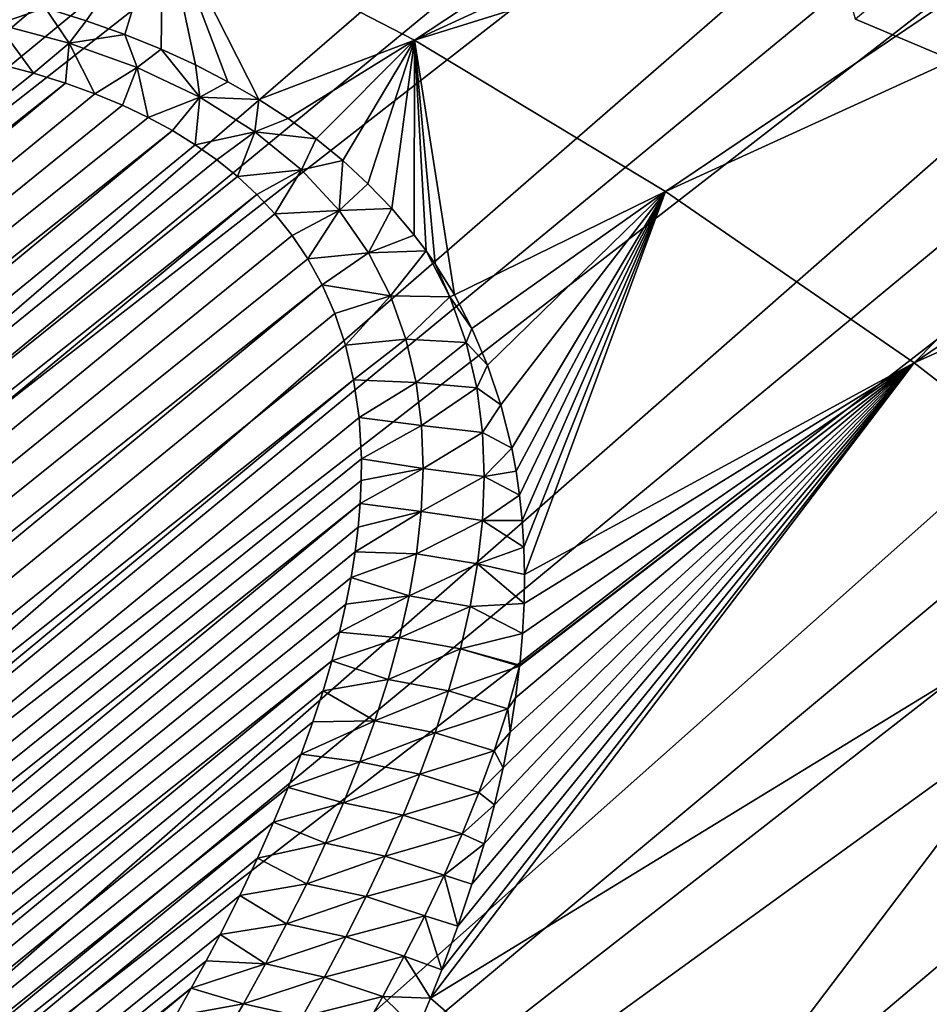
# Model space of a CAD drawing. Header units: metres. Extents: x -82 to 82, y -464 to 32.
# Tile 195 of 256: x -42.28 to -37.59, y -13.32 to -8.25. Entities that reach past the tile are written whole.
import ezdxf

# ---------------------------------------------------------------- set-up
doc = ezdxf.new("R2010")
doc.units = ezdxf.units.M
doc.layers.add('solid_K244121000C07', color=7, linetype='CONTINUOUS')

msp = doc.modelspace()

# ---------------------------------------------------------------- linework, layer by layer
at = {"layer": 'solid_K244121000C07'}
for points in [[(-25.457561, 9.989218, 18.405266), (-47.34798, -8.411093, 38.335655), (-46.929409, -7.511825, 39.619106)], [(-25.457561, 9.989218, 18.405266), (-25.662466, 9.615842, 18.123384), (-47.34798, -8.411093, 38.335655)], [(-25.662466, 9.615842, 18.123384), (-25.896393, 9.17759, 17.839987), (-47.34798, -8.411093, 38.335655)], [(-25.896393, 9.17759, 17.839987), (-26.160807, 8.665146, 17.55724), (-47.34798, -8.411093, 38.335655)], [(-26.160807, 8.665146, 17.55724), (-47.639843, -9.415184, 37.094601), (-47.34798, -8.411093, 38.335655)], [(-26.160807, 8.665146, 17.55724), (-26.304716, 8.378092, 17.417168), (-47.639843, -9.415184, 37.094601)], [(-26.304716, 8.378092, 17.417168), (-26.455378, 8.070251, 17.27841), (-47.639843, -9.415184, 37.094601)], [(-26.455378, 8.070251, 17.27841), (-47.801502, -10.512129, 35.910748), (-47.639843, -9.415184, 37.094601)], [(-26.455378, 8.070251, 17.27841), (-26.981066, 6.940183, 16.858562), (-47.801502, -10.512129, 35.910748)], [(-26.981066, 6.940183, 16.858562), (-27.270811, 6.273066, 16.661049), (-47.801502, -10.512129, 35.910748)], [(-27.270811, 6.273066, 16.661049), (-27.577209, 5.525727, 16.473501), (-47.801502, -10.512129, 35.910748)], [(-27.577209, 5.525727, 16.473501), (-47.83139, -11.690938, 34.79591), (-47.801502, -10.512129, 35.910748)], [(-27.577209, 5.525727, 16.473501), (-27.891768, 4.703267, 16.300262), (-47.83139, -11.690938, 34.79591)], [(-27.891768, 4.703267, 16.300262), (-28.20542, 3.814067, 16.145849), (-47.83139, -11.690938, 34.79591)], [(-28.20542, 3.814067, 16.145849), (-47.729076, -12.937846, 33.763187), (-47.83139, -11.690938, 34.79591)], [(-28.20542, 3.814067, 16.145849), (-28.503876, 2.88458, 16.015358), (-47.729076, -12.937846, 33.763187)], [(-28.503876, 2.88458, 16.015358), (-28.778862, 1.928971, 15.909184), (-47.729076, -12.937846, 33.763187)], [(-28.778862, 1.928971, 15.909184), (-47.495743, -14.239585, 32.823467), (-47.729076, -12.937846, 33.763187)], [(-28.778862, 1.928971, 15.909184), (-29.025888, 0.956961, 15.827845), (-47.495743, -14.239585, 32.823467)], [(-29.025888, 0.956961, 15.827845), (-29.240036, -0.018982, 15.770279), (-47.495743, -14.239585, 32.823467)], [(-29.240036, -0.018982, 15.770279), (-47.133812, -15.58215, 31.986959), (-47.495743, -14.239585, 32.823467)], [(-29.240036, -0.018982, 15.770279), (-29.419197, -0.991551, 15.73525), (-47.133812, -15.58215, 31.986959)], [(-29.419197, -0.991551, 15.73525), (-29.562916, -1.955799, 15.721911), (-47.133812, -15.58215, 31.986959)], [(-29.562916, -1.955799, 15.721911), (-46.647621, -16.949772, 31.263393), (-47.133812, -15.58215, 31.986959)], [(-29.562916, -1.955799, 15.721911), (-29.670658, -2.906637, 15.728761), (-46.647621, -16.949772, 31.263393)], [(-29.670658, -2.906637, 15.728761), (-29.742973, -3.841323, 15.754727), (-46.647621, -16.949772, 31.263393)], [(-29.742973, -3.841323, 15.754727), (-46.041779, -18.329327, 30.659777), (-46.647621, -16.949772, 31.263393)], [(-29.742973, -3.841323, 15.754727), (-29.780869, -4.757768, 15.799009), (-46.041779, -18.329327, 30.659777)], [(-29.780869, -4.757768, 15.799009), (-29.785273, -5.654335, 15.860663), (-46.041779, -18.329327, 30.659777)], [(-40.991142, -4.797558, 48.607403), (-47.801502, -10.512129, 35.910748), (-47.83139, -11.690938, 34.79591)], [(-39.825054, -4.972824, 49.72224), (-40.991142, -4.797558, 48.607403), (-47.83139, -11.690938, 34.79591)], [(-42.099495, -4.766281, 47.423553), (-47.639843, -9.415184, 37.094601), (-47.801502, -10.512129, 35.910748)], [(-40.991142, -4.797558, 48.607403), (-42.099495, -4.766281, 47.423553), (-47.801502, -10.512129, 35.910748)], [(-42.099495, -4.766281, 47.423553), (-43.139011, -4.879348, 46.182499), (-47.639843, -9.415184, 37.094601)], [(-43.802719, -8.36227, 42.259075), (-39.825054, -4.972824, 49.72224), (-47.83139, -11.690938, 34.79591)], [(-43.802719, -8.36227, 42.259075), (-43.137344, -7.906502, 43.405411), (-39.825054, -4.972824, 49.72224)], [(-38.697357, -5.617827, 51.498196), (-36.891781, -8.706968, 50.637718), (-37.973957, -8.2507, 49.872646)], [(-38.697357, -5.617827, 51.498196), (-37.435753, -6.117861, 52.419392), (-36.891781, -8.706968, 50.637718)], [(-29.785273, -5.654335, 15.860663), (-29.757446, -6.53009, 15.939091), (-46.041779, -18.329327, 30.659777)], [(-41.538292, -7.690336, 58.428379), (-40.243965, -8.360312, 59.22937), (-37.018185, -6.230306, 53.320671)], [(-40.243965, -8.360312, 59.22937), (-36.361034, -6.572789, 53.725212), (-37.018185, -6.230306, 53.320671)], [(-29.757446, -6.53009, 15.939091), (-45.323975, -19.703331, 30.183741), (-46.041779, -18.329327, 30.659777)], [(-29.757446, -6.53009, 15.939091), (-29.698698, -7.383916, 16.03373), (-45.323975, -19.703331, 30.183741)], [(-40.243965, -8.360312, 59.22937), (-35.703915, -6.947816, 54.099842), (-36.361034, -6.572789, 53.725212)], [(-40.243965, -8.360312, 59.22937), (-38.951485, -9.139195, 59.928364), (-35.703915, -6.947816, 54.099842)], [(-38.951485, -9.139195, 59.928364), (-35.048634, -7.354358, 54.443535), (-35.703915, -6.947816, 54.099842)], [(-29.698698, -7.383916, 16.03373), (-29.610332, -8.214165, 16.14385), (-45.323975, -19.703331, 30.183741)], [(-38.951485, -9.139195, 59.928364), (-37.671265, -10.020713, 60.519726), (-35.048634, -7.354358, 54.443535)], [(-37.671265, -10.020713, 60.519726), (-34.39698, -7.7913, 54.755344), (-35.048634, -7.354358, 54.443535)], [(-42.143478, -8.192959, 59.671486), (-41.933102, -8.259154, 59.728691), (-41.538292, -7.690336, 58.428379)], [(-41.933102, -8.259154, 59.728691), (-41.73481, -8.330225, 59.794582), (-41.538292, -7.690336, 58.428379)], [(-41.73481, -8.330225, 59.794582), (-41.547722, -8.406193, 59.869118), (-41.538292, -7.690336, 58.428379)], [(-41.547722, -8.406193, 59.869118), (-41.370968, -8.487152, 59.95232), (-41.538292, -7.690336, 58.428379)], [(-41.04425, -8.665332, 60.145794), (-40.243965, -8.360312, 59.22937), (-41.538292, -7.690336, 58.428379)], [(-41.203381, -8.57345, 60.044479), (-41.04425, -8.665332, 60.145794), (-41.538292, -7.690336, 58.428379)], [(-41.370968, -8.487152, 59.95232), (-41.203381, -8.57345, 60.044479), (-41.538292, -7.690336, 58.428379)], [(-37.671265, -10.020713, 60.519726), (-33.750748, -8.257445, 55.034424), (-34.39698, -7.7913, 54.755344)], [(-37.973957, -8.2507, 49.872646), (-36.891781, -8.706968, 50.637718), (-37.566109, -7.907969, 49.49913)], [(-42.389198, -8.276769, 59.878189), (-42.143478, -8.192959, 59.671486), (-42.367546, -8.131875, 59.623692)], [(-42.389198, -8.276769, 59.878189), (-42.020626, -8.374514, 59.949123), (-42.143478, -8.192959, 59.671486)], [(-42.020626, -8.374514, 59.949123), (-41.933102, -8.259154, 59.728691), (-42.143478, -8.192959, 59.671486)], [(-29.610332, -8.214165, 16.14385), (-44.500805, -21.059212, 29.839617), (-45.323975, -19.703331, 30.183741)], [(-29.610332, -8.214165, 16.14385), (-29.493387, -9.023409, 16.269577), (-44.500805, -21.059212, 29.839617)], [(-42.020626, -8.374514, 59.949123), (-41.73481, -8.330225, 59.794582), (-41.933102, -8.259154, 59.728691)], [(-37.671265, -10.020713, 60.519726), (-36.413612, -10.997768, 60.998699), (-33.750748, -8.257445, 55.034424)], [(-42.389198, -8.276769, 59.878189), (-42.380119, -8.48347, 60.136036), (-42.203426, -8.529872, 60.171082)], [(-42.389198, -8.276769, 59.878189), (-42.203426, -8.529872, 60.171082), (-42.020626, -8.374514, 59.949123)], [(-42.020626, -8.374514, 59.949123), (-41.670074, -8.500124, 60.063061), (-41.73481, -8.330225, 59.794582)], [(-41.670074, -8.500124, 60.063061), (-41.547722, -8.406193, 59.869118), (-41.73481, -8.330225, 59.794582)], [(-41.04425, -8.665332, 60.145794), (-40.892895, -8.763074, 60.256454), (-40.243965, -8.360312, 59.22937)], [(-40.892895, -8.763074, 60.256454), (-40.749134, -8.867398, 60.377594), (-40.243965, -8.360312, 59.22937)], [(-40.749134, -8.867398, 60.377594), (-40.612518, -8.978911, 60.509933), (-40.243965, -8.360312, 59.22937)], [(-40.612518, -8.978911, 60.509933), (-40.482754, -9.0982, 60.654133), (-40.243965, -8.360312, 59.22937)], [(-40.482754, -9.0982, 60.654133), (-40.360035, -9.226011, 60.811298), (-40.243965, -8.360312, 59.22937)], [(-40.360035, -9.226011, 60.811298), (-40.244743, -9.363442, 60.98312), (-40.243965, -8.360312, 59.22937)], [(-40.244743, -9.363442, 60.98312), (-40.183987, -9.444168, 61.085163), (-40.243965, -8.360312, 59.22937)], [(-40.037792, -9.671061, 61.37608), (-38.951485, -9.139195, 59.928364), (-40.243965, -8.360312, 59.22937)], [(-40.137177, -9.511417, 61.170856), (-40.037792, -9.671061, 61.37608), (-40.243965, -8.360312, 59.22937)], [(-40.183987, -9.444168, 61.085163), (-40.137177, -9.511417, 61.170856), (-40.243965, -8.360312, 59.22937)], [(-42.020626, -8.374514, 59.949123), (-42.203426, -8.529872, 60.171082), (-42.039787, -8.580474, 60.214184)], [(-42.020626, -8.374514, 59.949123), (-42.039787, -8.580474, 60.214184), (-41.887871, -8.635173, 60.264946)], [(-42.020626, -8.374514, 59.949123), (-41.887871, -8.635173, 60.264946), (-41.670074, -8.500124, 60.063061)], [(-41.670074, -8.500124, 60.063061), (-41.348259, -8.653295, 60.221672), (-41.547722, -8.406193, 59.869118)], [(-41.348259, -8.653295, 60.221672), (-41.370968, -8.487152, 59.95232), (-41.547722, -8.406193, 59.869118)], [(-63.820595, -25.836399, 80.80275), (-42.203426, -8.529872, 60.171082), (-42.380119, -8.48347, 60.136036)], [(-41.670074, -8.500124, 60.063061), (-41.887871, -8.635173, 60.264946), (-41.746437, -8.693929, 60.323101)], [(-41.670074, -8.500124, 60.063061), (-41.746437, -8.693929, 60.323101), (-41.613842, -8.757077, 60.388844)], [(-41.670074, -8.500124, 60.063061), (-41.613842, -8.757077, 60.388844), (-41.348259, -8.653295, 60.221672)], [(-41.348259, -8.653295, 60.221672), (-41.203381, -8.57345, 60.044479), (-41.370968, -8.487152, 59.95232)], [(-63.820595, -25.836399, 80.80275), (-42.039787, -8.580474, 60.214184), (-42.203426, -8.529872, 60.171082)], [(-63.820595, -25.836399, 80.80275), (-63.289322, -26.146841, 81.120834), (-42.039787, -8.580474, 60.214184)], [(-63.289322, -26.146841, 81.120834), (-41.887871, -8.635173, 60.264946), (-42.039787, -8.580474, 60.214184)], [(-41.348259, -8.653295, 60.221672), (-41.04425, -8.665332, 60.145794), (-41.203381, -8.57345, 60.044479)], [(-63.289322, -26.146841, 81.120834), (-41.746437, -8.693929, 60.323101), (-41.887871, -8.635173, 60.264946)], [(-41.348259, -8.653295, 60.221672), (-41.613842, -8.757077, 60.388844), (-41.489037, -8.824934, 60.462437)], [(-41.348259, -8.653295, 60.221672), (-41.489037, -8.824934, 60.462437), (-41.371315, -8.897844, 60.544262)], [(-41.348259, -8.653295, 60.221672), (-41.371315, -8.897844, 60.544262), (-41.064381, -8.830789, 60.422142)], [(-41.348259, -8.653295, 60.221672), (-41.064381, -8.830789, 60.422142), (-41.04425, -8.665332, 60.145794)], [(-41.064381, -8.830789, 60.422142), (-40.892895, -8.763074, 60.256454), (-41.04425, -8.665332, 60.145794)], [(-63.289322, -26.146841, 81.120834), (-41.613842, -8.757077, 60.388844), (-41.746437, -8.693929, 60.323101)], [(-63.289322, -26.146841, 81.120834), (-41.489037, -8.824934, 60.462437), (-41.613842, -8.757077, 60.388844)], [(-41.064381, -8.830789, 60.422142), (-40.749134, -8.867398, 60.377594), (-40.892895, -8.763074, 60.256454)], [(-63.289322, -26.146841, 81.120834), (-62.742287, -26.425131, 81.442032), (-41.489037, -8.824934, 60.462437)], [(-62.742287, -26.425131, 81.442032), (-41.371315, -8.897844, 60.544262), (-41.489037, -8.824934, 60.462437)], [(-41.064381, -8.830789, 60.422142), (-41.371315, -8.897844, 60.544262), (-41.260094, -8.976295, 60.634899)], [(-41.064381, -8.830789, 60.422142), (-41.260094, -8.976295, 60.634899), (-41.154835, -9.061293, 60.735622)], [(-41.064381, -8.830789, 60.422142), (-41.154835, -9.061293, 60.735622), (-40.825043, -9.027267, 60.657982)], [(-41.064381, -8.830789, 60.422142), (-40.825043, -9.027267, 60.657982), (-40.749134, -8.867398, 60.377594)], [(-40.825043, -9.027267, 60.657982), (-40.612518, -8.978911, 60.509933), (-40.749134, -8.867398, 60.377594)], [(-62.742287, -26.425131, 81.442032), (-41.260094, -8.976295, 60.634899), (-41.371315, -8.897844, 60.544262)], [(-62.742287, -26.425131, 81.442032), (-41.154835, -9.061293, 60.735622), (-41.260094, -8.976295, 60.634899)], [(-40.825043, -9.027267, 60.657982), (-40.630959, -9.236763, 60.920712), (-40.612518, -8.978911, 60.509933)], [(-40.630959, -9.236763, 60.920712), (-40.482754, -9.0982, 60.654133), (-40.612518, -8.978911, 60.509933)], [(-62.742287, -26.425131, 81.442032), (-41.055309, -9.153658, 60.847538), (-41.154835, -9.061293, 60.735622)], [(-29.493387, -9.023409, 16.269577), (-29.348942, -9.812105, 16.410995), (-44.500805, -21.059212, 29.839617)], [(-40.825043, -9.027267, 60.657982), (-41.154835, -9.061293, 60.735622), (-41.055309, -9.153658, 60.847538)], [(-40.825043, -9.027267, 60.657982), (-41.055309, -9.153658, 60.847538), (-40.961311, -9.254266, 60.971901)], [(-40.825043, -9.027267, 60.657982), (-40.961311, -9.254266, 60.971901), (-40.630959, -9.236763, 60.920712)], [(-40.630959, -9.236763, 60.920712), (-40.360035, -9.226011, 60.811298), (-40.482754, -9.0982, 60.654133)], [(-62.742287, -26.425131, 81.442032), (-62.179672, -26.671076, 81.766197), (-41.055309, -9.153658, 60.847538)], [(-62.179672, -26.671076, 81.766197), (-40.961311, -9.254266, 60.971901), (-41.055309, -9.153658, 60.847538)], [(-40.037792, -9.671061, 61.37608), (-39.94754, -9.844023, 61.601345), (-38.951485, -9.139195, 59.928364)], [(-39.94754, -9.844023, 61.601345), (-39.867355, -10.031722, 61.848667), (-38.951485, -9.139195, 59.928364)], [(-39.867355, -10.031722, 61.848667), (-39.798538, -10.235903, 62.120632), (-38.951485, -9.139195, 59.928364)], [(-39.798538, -10.235903, 62.120632), (-39.743107, -10.458878, 62.420898), (-38.951485, -9.139195, 59.928364)], [(-39.743107, -10.458878, 62.420898), (-39.720768, -10.577849, 62.582153), (-38.951485, -9.139195, 59.928364)], [(-39.720768, -10.577849, 62.582153), (-39.703014, -10.702435, 62.75211), (-38.951485, -9.139195, 59.928364)], [(-39.703014, -10.702435, 62.75211), (-39.689312, -10.83256, 62.930187), (-38.951485, -9.139195, 59.928364)], [(-39.689312, -10.83256, 62.930187), (-39.680454, -10.968556, 63.117157), (-38.951485, -9.139195, 59.928364)], [(-39.680454, -10.968556, 63.117157), (-39.677254, -11.110809, 63.313858), (-38.951485, -9.139195, 59.928364)], [(-39.677254, -11.110809, 63.313858), (-37.671265, -10.020713, 60.519726), (-38.951485, -9.139195, 59.928364)], [(-62.179672, -26.671076, 81.766197), (-40.873428, -9.364512, 61.110653), (-40.961311, -9.254266, 60.971901)], [(-40.630959, -9.236763, 60.920712), (-40.961311, -9.254266, 60.971901), (-40.873428, -9.364512, 61.110653)], [(-40.630959, -9.236763, 60.920712), (-40.873428, -9.364512, 61.110653), (-40.792225, -9.485834, 61.265865)], [(-40.630959, -9.236763, 60.920712), (-40.792225, -9.485834, 61.265865), (-40.480045, -9.453948, 61.202141)], [(-40.630959, -9.236763, 60.920712), (-40.480045, -9.453948, 61.202141), (-40.360035, -9.226011, 60.811298)], [(-40.480045, -9.453948, 61.202141), (-40.244743, -9.363442, 60.98312), (-40.360035, -9.226011, 60.811298)], [(-62.179672, -26.671076, 81.766197), (-40.792225, -9.485834, 61.265865), (-40.873428, -9.364512, 61.110653)], [(-40.480045, -9.453948, 61.202141), (-40.183987, -9.444168, 61.085163), (-40.244743, -9.363442, 60.98312)], [(-40.480045, -9.453948, 61.202141), (-40.792225, -9.485834, 61.265865), (-40.718353, -9.61946, 61.439423)], [(-40.480045, -9.453948, 61.202141), (-40.718353, -9.61946, 61.439423), (-40.36726, -9.675339, 61.496212)], [(-40.480045, -9.453948, 61.202141), (-40.36726, -9.675339, 61.496212), (-40.183987, -9.444168, 61.085163)], [(-40.36726, -9.675339, 61.496212), (-40.062195, -9.681005, 61.404251), (-40.183987, -9.444168, 61.085163)], [(-40.062195, -9.681005, 61.404251), (-40.137177, -9.511417, 61.170856), (-40.183987, -9.444168, 61.085163)], [(-62.179672, -26.671076, 81.766197), (-40.718353, -9.61946, 61.439423), (-40.792225, -9.485834, 61.265865)], [(-40.062195, -9.681005, 61.404251), (-40.037792, -9.671061, 61.37608), (-40.137177, -9.511417, 61.170856)], [(-62.179672, -26.671076, 81.766197), (-61.601677, -26.884352, 82.093117), (-40.718353, -9.61946, 61.439423)], [(-61.601677, -26.884352, 82.093117), (-40.653225, -9.767008, 61.633743), (-40.718353, -9.61946, 61.439423)], [(-40.36726, -9.675339, 61.496212), (-40.718353, -9.61946, 61.439423), (-40.653225, -9.767008, 61.633743)], [(-40.36726, -9.675339, 61.496212), (-40.653225, -9.767008, 61.633743), (-40.598804, -9.929516, 61.850502)], [(-40.36726, -9.675339, 61.496212), (-40.598804, -9.929516, 61.850502), (-40.287315, -9.898226, 61.798004)], [(-40.36726, -9.675339, 61.496212), (-40.287315, -9.898226, 61.798004), (-40.062195, -9.681005, 61.404251)], [(-40.062195, -9.681005, 61.404251), (-39.94754, -9.844023, 61.601345), (-40.037792, -9.671061, 61.37608)], [(-40.287315, -9.898226, 61.798004), (-39.977211, -9.915653, 61.726894), (-40.062195, -9.681005, 61.404251)], [(-39.977211, -9.915653, 61.726894), (-39.94754, -9.844023, 61.601345), (-40.062195, -9.681005, 61.404251)], [(-61.601677, -26.884352, 82.093117), (-40.598804, -9.929516, 61.850502), (-40.653225, -9.767008, 61.633743)], [(-29.348942, -9.812105, 16.410995), (-43.582558, -22.37991, 29.631804), (-44.500805, -21.059212, 29.839617)], [(-29.348942, -9.812105, 16.410995), (-29.178146, -10.580853, 16.56848), (-43.582558, -22.37991, 29.631804)], [(-39.977211, -9.915653, 61.726894), (-39.867355, -10.031722, 61.848667), (-39.94754, -9.844023, 61.601345)], [(-61.601677, -26.884352, 82.093117), (-40.556633, -10.107687, 62.090969), (-40.598804, -9.929516, 61.850502)], [(-40.287315, -9.898226, 61.798004), (-40.598804, -9.929516, 61.850502), (-40.556633, -10.107687, 62.090969)], [(-40.287315, -9.898226, 61.798004), (-40.556633, -10.107687, 62.090969), (-40.235477, -10.121366, 62.104755)], [(-40.287315, -9.898226, 61.798004), (-40.235477, -10.121366, 62.104755), (-39.977211, -9.915653, 61.726894)], [(-40.235477, -10.121366, 62.104755), (-39.922474, -10.148423, 62.05201), (-39.977211, -9.915653, 61.726894)], [(-39.922474, -10.148423, 62.05201), (-39.867355, -10.031722, 61.848667), (-39.977211, -9.915653, 61.726894)], [(-40.161003, -13.291004, 66.40036), (-36.413612, -10.997768, 60.998699), (-37.671265, -10.020713, 60.519726)], [(-40.103298, -13.145144, 66.190659), (-40.161003, -13.291004, 66.40036), (-37.671265, -10.020713, 60.519726)], [(-40.02042, -12.919889, 65.867615), (-40.103298, -13.145144, 66.190659), (-37.671265, -10.020713, 60.519726)], [(-39.948376, -12.703624, 65.558487), (-40.02042, -12.919889, 65.867615), (-37.671265, -10.020713, 60.519726)], [(-39.885502, -12.49581, 65.261864), (-39.948376, -12.703624, 65.558487), (-37.671265, -10.020713, 60.519726)], [(-39.922474, -10.148423, 62.05201), (-39.798538, -10.235903, 62.120632), (-39.867355, -10.031722, 61.848667)], [(-39.83218, -12.296362, 64.978165), (-39.885502, -12.49581, 65.261864), (-37.671265, -10.020713, 60.519726)], [(-39.787922, -12.105009, 64.707008), (-39.83218, -12.296362, 64.978165), (-37.671265, -10.020713, 60.519726)], [(-39.751282, -11.921282, 64.447136), (-39.787922, -12.105009, 64.707008), (-37.671265, -10.020713, 60.519726)], [(-39.722801, -11.745138, 64.199074), (-39.751282, -11.921282, 64.447136), (-37.671265, -10.020713, 60.519726)], [(-39.7024, -11.581829, 63.970016), (-39.722801, -11.745138, 64.199074), (-37.671265, -10.020713, 60.519726)], [(-39.701805, -11.576291, 63.962261), (-39.7024, -11.581829, 63.970016), (-37.671265, -10.020713, 60.519726)], [(-39.687038, -11.414344, 63.735619), (-39.701805, -11.576291, 63.962261), (-37.671265, -10.020713, 60.519726)], [(-39.679108, -11.259288, 63.519714), (-39.687038, -11.414344, 63.735619), (-37.671265, -10.020713, 60.519726)], [(-39.677254, -11.110809, 63.313858), (-39.679108, -11.259288, 63.519714), (-37.671265, -10.020713, 60.519726)], [(-61.601677, -26.884352, 82.093117), (-61.008488, -27.064545, 82.422569), (-40.556633, -10.107687, 62.090969)], [(-61.008488, -27.064545, 82.422569), (-40.528538, -10.302249, 62.356419), (-40.556633, -10.107687, 62.090969)], [(-40.235477, -10.121366, 62.104755), (-40.556633, -10.107687, 62.090969), (-40.528538, -10.302249, 62.356419)], [(-40.235477, -10.121366, 62.104755), (-40.528538, -10.302249, 62.356419), (-40.207264, -10.343794, 62.414249)], [(-40.235477, -10.121366, 62.104755), (-40.207264, -10.343794, 62.414249), (-39.922474, -10.148423, 62.05201)], [(-40.207264, -10.343794, 62.414249), (-39.892742, -10.378704, 62.377651), (-39.922474, -10.148423, 62.05201)], [(-39.892742, -10.378704, 62.377651), (-39.798538, -10.235903, 62.120632), (-39.922474, -10.148423, 62.05201)], [(-39.892742, -10.378704, 62.377651), (-39.743107, -10.458878, 62.420898), (-39.798538, -10.235903, 62.120632)], [(-61.008488, -27.064545, 82.422569), (-40.516788, -10.514305, 62.648548), (-40.528538, -10.302249, 62.356419)], [(-40.207264, -10.343794, 62.414249), (-40.528538, -10.302249, 62.356419), (-40.516788, -10.514305, 62.648548)], [(-40.207264, -10.343794, 62.414249), (-40.516788, -10.514305, 62.648548), (-40.199322, -10.565084, 62.725224)], [(-40.207264, -10.343794, 62.414249), (-40.199322, -10.565084, 62.725224), (-39.892742, -10.378704, 62.377651)], [(-40.199322, -10.565084, 62.725224), (-39.884254, -10.6064, 62.702877), (-39.892742, -10.378704, 62.377651)], [(-39.884254, -10.6064, 62.702877), (-39.743107, -10.458878, 62.420898), (-39.892742, -10.378704, 62.377651)], [(-41.150738, -26.103283, 30.008572), (-48.303226, -10.45753, 36.546307), (-44.610744, -18.277935, 33.406876)], [(-41.150738, -26.103283, 30.008572), (-42.286888, -24.934612, 29.838428), (-48.303226, -10.45753, 36.546307)], [(-39.884254, -10.6064, 62.702877), (-39.720768, -10.577849, 62.582153), (-39.743107, -10.458878, 62.420898)], [(-61.008488, -27.064545, 82.422569), (-40.517395, -10.627028, 62.804909), (-40.516788, -10.514305, 62.648548)], [(-40.199322, -10.565084, 62.725224), (-40.516788, -10.514305, 62.648548), (-40.517395, -10.627028, 62.804909)], [(-29.178146, -10.580853, 16.56848), (-28.98217, -11.330082, 16.742548), (-43.582558, -22.37991, 29.631804)], [(-40.199322, -10.565084, 62.725224), (-40.517395, -10.627028, 62.804909), (-40.522987, -10.744588, 62.968632)], [(-40.199322, -10.565084, 62.725224), (-40.522987, -10.744588, 62.968632), (-40.208813, -10.785039, 63.036839)], [(-40.199322, -10.565084, 62.725224), (-40.208813, -10.785039, 63.036839), (-39.884254, -10.6064, 62.702877)], [(-39.884254, -10.6064, 62.702877), (-39.703014, -10.702435, 62.75211), (-39.720768, -10.577849, 62.582153)], [(-61.008488, -27.064545, 82.422569), (-40.522987, -10.744588, 62.968632), (-40.517395, -10.627028, 62.804909)], [(-40.208813, -10.785039, 63.036839), (-39.893829, -10.831583, 63.027126), (-39.884254, -10.6064, 62.702877)], [(-39.893829, -10.831583, 63.027126), (-39.703014, -10.702435, 62.75211), (-39.884254, -10.6064, 62.702877)], [(-61.008488, -27.064545, 82.422569), (-60.40023, -27.211138, 82.754303), (-40.522987, -10.744588, 62.968632)], [(-60.40023, -27.211138, 82.754303), (-40.533264, -10.866755, 63.139503), (-40.522987, -10.744588, 62.968632)], [(-40.208813, -10.785039, 63.036839), (-40.522987, -10.744588, 62.968632), (-40.533264, -10.866755, 63.139503)], [(-39.893829, -10.831583, 63.027126), (-39.689312, -10.83256, 62.930187), (-39.703014, -10.702435, 62.75211)], [(-40.208813, -10.785039, 63.036839), (-40.533264, -10.866755, 63.139503), (-40.548798, -10.993882, 63.317982)], [(-40.208813, -10.785039, 63.036839), (-40.548798, -10.993882, 63.317982), (-40.233231, -11.003508, 63.348438)], [(-40.208813, -10.785039, 63.036839), (-40.233231, -11.003508, 63.348438), (-39.893829, -10.831583, 63.027126)], [(-40.233231, -11.003508, 63.348438), (-39.918751, -11.054338, 63.350014), (-39.893829, -10.831583, 63.027126)], [(-39.918751, -11.054338, 63.350014), (-39.680454, -10.968556, 63.117157), (-39.893829, -10.831583, 63.027126)], [(-39.893829, -10.831583, 63.027126), (-39.680454, -10.968556, 63.117157), (-39.689312, -10.83256, 62.930187)], [(-60.40023, -27.211138, 82.754303), (-40.548798, -10.993882, 63.317982), (-40.533264, -10.866755, 63.139503)], [(-60.40023, -27.211138, 82.754303), (-40.570057, -11.126246, 63.504444), (-40.548798, -10.993882, 63.317982)], [(-40.233231, -11.003508, 63.348438), (-40.548798, -10.993882, 63.317982), (-40.570057, -11.126246, 63.504444)], [(-40.161003, -13.291004, 66.40036), (-38.948948, -14.343993, 66.774086), (-36.413612, -10.997768, 60.998699)], [(-39.918751, -11.054338, 63.350014), (-39.677254, -11.110809, 63.313858), (-39.680454, -10.968556, 63.117157)], [(-38.948948, -14.343993, 66.774086), (-35.188648, -12.062494, 61.361423), (-36.413612, -10.997768, 60.998699)], [(-40.233231, -11.003508, 63.348438), (-40.570057, -11.126246, 63.504444), (-40.270851, -11.220501, 63.659698)], [(-40.233231, -11.003508, 63.348438), (-40.270851, -11.220501, 63.659698), (-39.918751, -11.054338, 63.350014)], [(-40.270851, -11.220501, 63.659698), (-39.957169, -11.274844, 63.671406), (-39.918751, -11.054338, 63.350014)], [(-39.957169, -11.274844, 63.671406), (-39.679108, -11.259288, 63.519714), (-39.918751, -11.054338, 63.350014)], [(-39.918751, -11.054338, 63.350014), (-39.679108, -11.259288, 63.519714), (-39.677254, -11.110809, 63.313858)], [(-60.40023, -27.211138, 82.754303), (-40.596748, -11.263615, 63.698666), (-40.570057, -11.126246, 63.504444)], [(-40.270851, -11.220501, 63.659698), (-40.570057, -11.126246, 63.504444), (-40.596748, -11.263615, 63.698666)], [(-40.270851, -11.220501, 63.659698), (-40.596748, -11.263615, 63.698666), (-40.629555, -11.406436, 63.901222)], [(-40.270851, -11.220501, 63.659698), (-40.629555, -11.406436, 63.901222), (-40.320053, -11.436041, 63.970345)], [(-40.270851, -11.220501, 63.659698), (-40.320053, -11.436041, 63.970345), (-39.957169, -11.274844, 63.671406)], [(-60.40023, -27.211138, 82.754303), (-40.629555, -11.406436, 63.901222), (-40.596748, -11.263615, 63.698666)], [(-40.320053, -11.436041, 63.970345), (-40.007351, -11.493266, 63.991211), (-39.957169, -11.274844, 63.671406)], [(-40.007351, -11.493266, 63.991211), (-39.687038, -11.414344, 63.735619), (-39.957169, -11.274844, 63.671406)], [(-39.957169, -11.274844, 63.671406), (-39.687038, -11.414344, 63.735619), (-39.679108, -11.259288, 63.519714)], [(-28.98217, -11.330082, 16.742548), (-28.762028, -12.05919, 16.933319), (-43.582558, -22.37991, 29.631804)], [(-60.40023, -27.211138, 82.754303), (-40.668781, -11.554899, 64.112389), (-40.629555, -11.406436, 63.901222)], [(-40.320053, -11.436041, 63.970345), (-40.629555, -11.406436, 63.901222), (-40.668781, -11.554899, 64.112389)], [(-40.320053, -11.436041, 63.970345), (-40.668781, -11.554899, 64.112389), (-40.379459, -11.650163, 64.280182)], [(-40.320053, -11.436041, 63.970345), (-40.379459, -11.650163, 64.280182), (-40.007351, -11.493266, 63.991211)], [(-40.007351, -11.493266, 63.991211), (-39.701805, -11.576291, 63.962261), (-39.687038, -11.414344, 63.735619)], [(-40.379459, -11.650163, 64.280182), (-40.067852, -11.709758, 64.309387), (-40.007351, -11.493266, 63.991211)], [(-40.067852, -11.709758, 64.309387), (-39.7024, -11.581829, 63.970016), (-40.007351, -11.493266, 63.991211)], [(-40.007351, -11.493266, 63.991211), (-39.7024, -11.581829, 63.970016), (-39.701805, -11.576291, 63.962261)], [(-60.40023, -27.211138, 82.754303), (-59.77689, -27.3235, 83.088036), (-40.668781, -11.554899, 64.112389)], [(-59.77689, -27.3235, 83.088036), (-40.71423, -11.708824, 64.332008), (-40.668781, -11.554899, 64.112389)], [(-40.379459, -11.650163, 64.280182), (-40.668781, -11.554899, 64.112389), (-40.71423, -11.708824, 64.332008)], [(-39.763073, -11.801065, 64.296783), (-39.7024, -11.581829, 63.970016), (-40.067852, -11.709758, 64.309387)], [(-39.763073, -11.801065, 64.296783), (-39.722801, -11.745138, 64.199074), (-39.7024, -11.581829, 63.970016)], [(-40.379459, -11.650163, 64.280182), (-40.71423, -11.708824, 64.332008), (-40.448097, -11.862933, 64.589111)], [(-40.379459, -11.650163, 64.280182), (-40.448097, -11.862933, 64.589111), (-40.067852, -11.709758, 64.309387)], [(-59.77689, -27.3235, 83.088036), (-40.766747, -11.868773, 64.560776), (-40.71423, -11.708824, 64.332008)], [(-40.448097, -11.862933, 64.589111), (-40.71423, -11.708824, 64.332008), (-40.766747, -11.868773, 64.560776)], [(-40.448097, -11.862933, 64.589111), (-40.137669, -11.92447, 64.625938), (-40.067852, -11.709758, 64.309387)], [(-39.763073, -11.801065, 64.296783), (-40.067852, -11.709758, 64.309387), (-40.137669, -11.92447, 64.625938)], [(-39.763073, -11.801065, 64.296783), (-39.751282, -11.921282, 64.447136), (-39.722801, -11.745138, 64.199074)], [(-39.763073, -11.801065, 64.296783), (-40.137669, -11.92447, 64.625938), (-39.833305, -12.017899, 64.62104)], [(-39.763073, -11.801065, 64.296783), (-39.833305, -12.017899, 64.62104), (-39.751282, -11.921282, 64.447136)], [(-59.77689, -27.3235, 83.088036), (-40.826477, -12.03481, 64.79882), (-40.766747, -11.868773, 64.560776)], [(-40.448097, -11.862933, 64.589111), (-40.766747, -11.868773, 64.560776), (-40.826477, -12.03481, 64.79882)], [(-40.448097, -11.862933, 64.589111), (-40.826477, -12.03481, 64.79882), (-40.525032, -12.074422, 64.897057)], [(-40.448097, -11.862933, 64.589111), (-40.525032, -12.074422, 64.897057), (-40.137669, -11.92447, 64.625938)], [(-40.525032, -12.074422, 64.897057), (-40.215824, -12.137544, 64.940895), (-40.137669, -11.92447, 64.625938)], [(-39.833305, -12.017899, 64.62104), (-40.137669, -11.92447, 64.625938), (-40.215824, -12.137544, 64.940895)], [(-39.833305, -12.017899, 64.62104), (-39.787922, -12.105009, 64.707008), (-39.751282, -11.921282, 64.447136)], [(-59.77689, -27.3235, 83.088036), (-40.893379, -12.206872, 65.046104), (-40.826477, -12.03481, 64.79882)], [(-28.762028, -12.05919, 16.933319), (-42.578362, -23.652468, 29.56222), (-43.582558, -22.37991, 29.631804)], [(-28.273508, -13.410625, 17.35137), (-42.578362, -23.652468, 29.56222), (-28.762028, -12.05919, 16.933319)], [(-40.525032, -12.074422, 64.897057), (-40.826477, -12.03481, 64.79882), (-40.893379, -12.206872, 65.046104)], [(-39.833305, -12.017899, 64.62104), (-40.215824, -12.137544, 64.940895), (-39.911976, -12.232744, 64.943108)], [(-39.833305, -12.017899, 64.62104), (-39.911976, -12.232744, 64.943108), (-39.787922, -12.105009, 64.707008)], [(-38.948948, -14.343993, 66.774086), (-37.768719, -15.46508, 67.036133), (-35.188648, -12.062494, 61.361423)], [(-37.768719, -15.46508, 67.036133), (-34.006241, -13.206319, 61.604984), (-35.188648, -12.062494, 61.361423)], [(-40.525032, -12.074422, 64.897057), (-40.893379, -12.206872, 65.046104), (-40.609425, -12.284691, 65.203964)], [(-40.525032, -12.074422, 64.897057), (-40.609425, -12.284691, 65.203964), (-40.215824, -12.137544, 64.940895)], [(-39.911976, -12.232744, 64.943108), (-39.83218, -12.296362, 64.978165), (-39.787922, -12.105009, 64.707008)], [(-40.609425, -12.284691, 65.203964), (-40.301456, -12.349107, 65.25428), (-40.215824, -12.137544, 64.940895)], [(-39.911976, -12.232744, 64.943108), (-40.215824, -12.137544, 64.940895), (-40.301456, -12.349107, 65.25428)], [(-59.77689, -27.3235, 83.088036), (-40.96843, -12.385616, 65.303452), (-40.893379, -12.206872, 65.046104)], [(-40.609425, -12.284691, 65.203964), (-40.893379, -12.206872, 65.046104), (-40.96843, -12.385616, 65.303452)], [(-39.911976, -12.232744, 64.943108), (-40.301456, -12.349107, 65.25428), (-39.998192, -12.445791, 65.2631)], [(-39.911976, -12.232744, 64.943108), (-39.998192, -12.445791, 65.2631), (-39.83218, -12.296362, 64.978165)], [(-40.609425, -12.284691, 65.203964), (-40.96843, -12.385616, 65.303452), (-40.700676, -12.49381, 65.509796)], [(-40.609425, -12.284691, 65.203964), (-40.700676, -12.49381, 65.509796), (-40.301456, -12.349107, 65.25428)], [(-39.998192, -12.445791, 65.2631), (-39.885502, -12.49581, 65.261864), (-39.83218, -12.296362, 64.978165)], [(-40.700676, -12.49381, 65.509796), (-40.393959, -12.559268, 65.566124), (-40.301456, -12.349107, 65.25428)], [(-39.998192, -12.445791, 65.2631), (-40.301456, -12.349107, 65.25428), (-40.393959, -12.559268, 65.566124)], [(-59.77689, -27.3235, 83.088036), (-59.138569, -27.400879, 83.423401), (-40.96843, -12.385616, 65.303452)], [(-59.138569, -27.400879, 83.423401), (-41.051514, -12.57093, 65.570778), (-40.96843, -12.385616, 65.303452)], [(-40.700676, -12.49381, 65.509796), (-40.96843, -12.385616, 65.303452), (-41.051514, -12.57093, 65.570778)], [(-39.998192, -12.445791, 65.2631), (-40.393959, -12.559268, 65.566124), (-40.091328, -12.65719, 65.581108)], [(-39.998192, -12.445791, 65.2631), (-40.091328, -12.65719, 65.581108), (-39.885502, -12.49581, 65.261864)], [(-40.700676, -12.49381, 65.509796), (-41.051514, -12.57093, 65.570778), (-40.798233, -12.701842, 65.814545)], [(-40.700676, -12.49381, 65.509796), (-40.798233, -12.701842, 65.814545), (-40.393959, -12.559268, 65.566124)], [(-40.091328, -12.65719, 65.581108), (-39.948376, -12.703624, 65.558487), (-39.885502, -12.49581, 65.261864)], [(-40.798233, -12.701842, 65.814545), (-40.492767, -12.768132, 65.876472), (-40.393959, -12.559268, 65.566124)], [(-40.091328, -12.65719, 65.581108), (-40.393959, -12.559268, 65.566124), (-40.492767, -12.768132, 65.876472)], [(-59.138569, -27.400879, 83.423401), (-41.142879, -12.762949, 65.848274), (-41.051514, -12.57093, 65.570778)], [(-40.798233, -12.701842, 65.814545), (-41.051514, -12.57093, 65.570778), (-41.142879, -12.762949, 65.848274)], [(-40.091328, -12.65719, 65.581108), (-40.492767, -12.768132, 65.876472), (-40.190807, -12.867082, 65.897209)], [(-40.091328, -12.65719, 65.581108), (-40.190807, -12.867082, 65.897209), (-40.02042, -12.919889, 65.867615)], [(-40.091328, -12.65719, 65.581108), (-40.02042, -12.919889, 65.867615), (-39.948376, -12.703624, 65.558487)], [(-40.798233, -12.701842, 65.814545), (-41.142879, -12.762949, 65.848274), (-40.90155, -12.908854, 66.118187)], [(-40.798233, -12.701842, 65.814545), (-40.90155, -12.908854, 66.118187), (-40.492767, -12.768132, 65.876472)], [(-59.138569, -27.400879, 83.423401), (-41.243584, -12.962393, 66.136818), (-41.142879, -12.762949, 65.848274)], [(-40.90155, -12.908854, 66.118187), (-41.142879, -12.762949, 65.848274), (-41.243584, -12.962393, 66.136818)], [(-40.90155, -12.908854, 66.118187), (-40.597328, -12.975798, 66.185356), (-40.492767, -12.768132, 65.876472)], [(-40.190807, -12.867082, 65.897209), (-40.492767, -12.768132, 65.876472), (-40.597328, -12.975798, 66.185356)], [(-40.190807, -12.867082, 65.897209), (-40.597328, -12.975798, 66.185356), (-40.296062, -13.075598, 66.21151)], [(-40.190807, -12.867082, 65.897209), (-40.296062, -13.075598, 66.21151), (-40.103298, -13.145144, 66.190659)], [(-40.190807, -12.867082, 65.897209), (-40.103298, -13.145144, 66.190659), (-40.02042, -12.919889, 65.867615)], [(-40.90155, -12.908854, 66.118187), (-41.243584, -12.962393, 66.136818), (-41.010201, -13.114899, 66.420738)], [(-40.90155, -12.908854, 66.118187), (-41.010201, -13.114899, 66.420738), (-40.597328, -12.975798, 66.185356)], [(-59.138569, -27.400879, 83.423401), (-41.315708, -13.099323, 66.335159), (-41.243584, -12.962393, 66.136818)], [(-41.010201, -13.114899, 66.420738), (-41.243584, -12.962393, 66.136818), (-41.315708, -13.099323, 66.335159)], [(-41.010201, -13.114899, 66.420738), (-40.707207, -13.182348, 66.492828), (-40.597328, -12.975798, 66.185356)], [(-40.296062, -13.075598, 66.21151), (-40.597328, -12.975798, 66.185356), (-40.707207, -13.182348, 66.492828)], [(-40.296062, -13.075598, 66.21151), (-40.707207, -13.182348, 66.492828), (-40.406654, -13.282847, 66.524078)], [(-40.296062, -13.075598, 66.21151), (-40.406654, -13.282847, 66.524078), (-40.161003, -13.291004, 66.40036)], [(-40.296062, -13.075598, 66.21151), (-40.161003, -13.291004, 66.40036), (-40.103298, -13.145144, 66.190659)], [(-59.138569, -27.400879, 83.423401), (-41.391899, -13.239465, 66.538345), (-41.315708, -13.099323, 66.335159)], [(-41.010201, -13.114899, 66.420738), (-41.315708, -13.099323, 66.335159), (-41.391899, -13.239465, 66.538345)], [(-41.010201, -13.114899, 66.420738), (-41.391899, -13.239465, 66.538345), (-41.123844, -13.320034, 66.722183)], [(-41.010201, -13.114899, 66.420738), (-41.123844, -13.320034, 66.722183), (-40.707207, -13.182348, 66.492828)], [(-41.123844, -13.320034, 66.722183), (-40.822067, -13.387857, 66.798904), (-40.707207, -13.182348, 66.492828)], [(-40.406654, -13.282847, 66.524078), (-40.707207, -13.182348, 66.492828), (-40.822067, -13.387857, 66.798904)], [(-37.768719, -15.46508, 67.036133), (-36.632713, -16.649935, 67.191261), (-34.006241, -13.206319, 61.604984)], [(-59.138569, -27.400879, 83.423401), (-58.485359, -27.442442, 83.760002), (-41.391899, -13.239465, 66.538345)], [(-58.485359, -27.442442, 83.760002), (-41.472534, -13.383074, 66.746674), (-41.391899, -13.239465, 66.538345)], [(-41.123844, -13.320034, 66.722183), (-41.391899, -13.239465, 66.538345), (-41.472534, -13.383074, 66.746674)], [(-41.123844, -13.320034, 66.722183), (-41.472534, -13.383074, 66.746674), (-41.242146, -13.524311, 67.022537)], [(-41.123844, -13.320034, 66.722183), (-41.242146, -13.524311, 67.022537), (-40.822067, -13.387857, 66.798904)], [(-40.406654, -13.282847, 66.524078), (-40.822067, -13.387857, 66.798904), (-40.522243, -13.488924, 66.834984)], [(-40.406654, -13.282847, 66.524078), (-40.522243, -13.488924, 66.834984), (-40.228897, -13.454989, 66.636169)], [(-40.406654, -13.282847, 66.524078), (-40.228897, -13.454989, 66.636169), (-40.161003, -13.291004, 66.40036)], [(-40.228897, -13.454989, 66.636169), (-38.948948, -14.343993, 66.774086), (-40.161003, -13.291004, 66.40036)]]:
    msp.add_3dface(points, dxfattribs=at)

doc.saveas('drawing.dxf')
